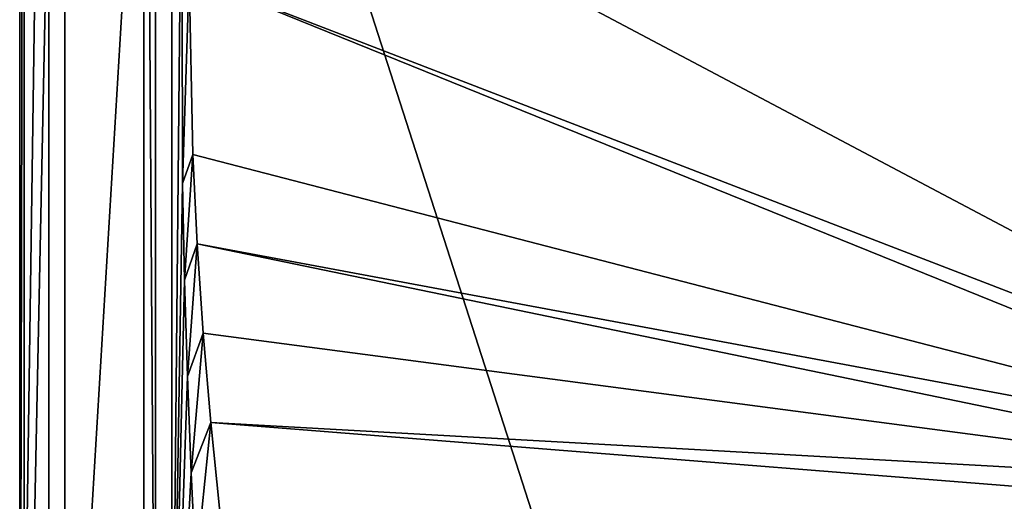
# Model space of a CAD drawing. Header units: metres. Extents: x -1004 to 0, y -708 to 0.
# Tile 8 of 93: x -1004 to -666, y -522 to -357. Entities that reach past the tile are written whole.
import ezdxf

# ---------------------------------------------------------------- set-up
doc = ezdxf.new("R2010")
doc.units = ezdxf.units.M

msp = doc.modelspace()

# ---------------------------------------------------------------- linework, layer by layer
at = {"layer": 'top012'}
for points in [[(-957.316162, -57.310383, 163.887741), (-957.316162, -650.310364, 163.887741), (-961.316162, -57.310383, 163.887741)], [(-957.316162, -650.310364, 163.887741), (-961.316162, -650.310364, 163.887741), (-961.316162, -57.310383, 163.887741)], [(-957.316162, -57.310383, 2060.887695), (-961.316162, -57.310383, 2060.887695), (-957.316162, -650.310364, 2060.887695)], [(-961.316162, -57.310383, 2060.887695), (-961.316162, -650.310364, 2060.887695), (-957.316162, -650.310364, 2060.887695)], [(-961.316162, -57.310383, 2060.887695), (-961.316162, -57.310383, 163.887741), (-961.316162, -650.310364, 2060.887695)], [(-961.316162, -57.310383, 163.887741), (-961.316162, -650.310364, 163.887741), (-961.316162, -650.310364, 2060.887695)], [(-957.316162, -650.310364, 2060.887695), (-957.316162, -650.310364, 163.887741), (-957.316162, -57.310383, 2060.887695)], [(-957.316162, -650.310364, 163.887741), (-957.316162, -57.310383, 163.887741), (-957.316162, -57.310383, 2060.887695)]]:
    msp.add_3dface(points, dxfattribs=at)
at = {"layer": 'top0123459'}
for points in [[(-994.049377, -10), (-1004.049377, -704.05426), (-1004.049377, 0)], [(-1004.049377, 0), (-1004.049377, -704.05426), (-1002.522156, -1.527202, 175)], [(-1004.049377, -704.05426), (-1002.522156, -702.527039, 175), (-1002.522156, -1.527202, 175)], [(-1002.522156, -1.527202, 175), (-1002.522156, -702.527039, 175), (-988.561951, -23.447599, 175)], [(-994.049377, -10), (-994.049377, -694.05426), (-1004.049377, -704.05426)], [(-994.049377, -694.05426), (-994.049377, -10), (-994.049377, -694.05426, 90)], [(-994.049377, -10), (-994.049377, -10, 90), (-994.049377, -694.05426, 90)], [(-10, -10, 90), (-787.024658, -653.266907, 90), (-994.049377, -10, 90)], [(-787.024658, -653.266907, 90), (-994.049377, -694.05426, 90), (-994.049377, -10, 90)], [(-217.024689, -653.266907, 90), (-787.024658, -653.266907, 90), (-10, -10, 90)], [(-988.561951, -23.447599, 175), (-1002.522156, -702.527039, 175), (-988.561951, -680.606628, 175)], [(-988.561951, -23.447599, 163.059708), (-988.561951, -680.606628, 163.059708), (-951.750793, -67.223717, 163.059708)], [(-988.561951, -23.447599, 163.059708), (-988.561951, -23.447599, 175), (-988.561951, -680.606628, 163.059708)], [(-988.561951, -23.447599, 175), (-988.561951, -680.606628, 175), (-988.561951, -680.606628, 163.059708)], [(-951.750793, -67.223717, 163.059708), (-988.561951, -680.606628, 163.059708), (-951.750793, -636.830505, 163.059708)], [(-951.750793, -636.830505, 163.059708), (-948.306885, -280.47226, 138.254166), (-951.750793, -67.223717, 163.059708)], [(-597.932983, -74.810768, 117.032295), (-944.863037, -280.118225, 113.448639), (-514.138, -508.234344, 109.46685)], [(-948.118652, -413.230835, 137.179672), (-948.306885, -280.47226, 138.254166), (-951.750793, -636.830505, 163.059708)], [(-948.118652, -413.230835, 137.179672), (-945.789612, -341.679382, 112.374084), (-948.306885, -280.47226, 138.254166)], [(-944.863037, -280.118225, 113.448639), (-945.789612, -341.679382, 112.374084), (-514.138, -508.234344, 109.46685)], [(-944.48645, -403.233734, 111.299652), (-945.789612, -341.679382, 112.374084), (-948.118652, -413.230835, 137.179672)], [(-514.138, -508.234344, 109.46685), (-945.789612, -341.679382, 112.374084), (-526.226379, -511.707306, 109.406235)], [(-945.789612, -341.679382, 112.374084), (-944.48645, -403.233734, 111.299652), (-526.226379, -511.707306, 109.406235)], [(-947.374939, -446.405762, 136.911301), (-944.48645, -403.233734, 111.299652), (-948.118652, -413.230835, 137.179672)], [(-942.999146, -433.983124, 110.762917), (-944.48645, -403.233734, 111.299652), (-947.374939, -446.405762, 136.911301)], [(-526.226379, -511.707306, 109.406235), (-944.48645, -403.233734, 111.299652), (-942.999146, -433.983124, 110.762917)], [(-947.374939, -446.405762, 136.911301), (-948.118652, -413.230835, 137.179672), (-951.750793, -636.830505, 163.059708)], [(-946.353027, -479.564667, 136.643219), (-942.999146, -433.983124, 110.762917), (-947.374939, -446.405762, 136.911301)], [(-940.955261, -464.700562, 110.226746), (-942.999146, -433.983124, 110.762917), (-946.353027, -479.564667, 136.643219)], [(-526.226379, -511.707306, 109.406235), (-942.999146, -433.983124, 110.762917), (-538.026001, -517.788757, 109.300079)], [(-942.999146, -433.983124, 110.762917), (-940.955261, -464.700562, 110.226746), (-538.026001, -517.788757, 109.300079)], [(-946.353027, -479.564667, 136.643219), (-947.374939, -446.405762, 136.911301), (-951.750793, -636.830505, 163.059708)], [(-945.053101, -512.702576, 136.375504), (-940.955261, -464.700562, 110.226746), (-946.353027, -479.564667, 136.643219)], [(-945.053101, -512.702576, 136.375504), (-938.355408, -495.375977, 109.691299), (-940.955261, -464.700562, 110.226746)], [(-538.026001, -517.788757, 109.300079), (-940.955261, -464.700562, 110.226746), (-938.355408, -495.375977, 109.691299)], [(-945.053101, -512.702576, 136.375504), (-946.353027, -479.564667, 136.643219), (-951.750793, -636.830505, 163.059708)], [(-943.475708, -545.814453, 136.108231), (-938.355408, -495.375977, 109.691299), (-945.053101, -512.702576, 136.375504)], [(-935.200562, -525.999268, 109.156769), (-938.355408, -495.375977, 109.691299), (-943.475708, -545.814453, 136.108231)], [(-538.026001, -517.788757, 109.300079), (-938.355408, -495.375977, 109.691299), (-548.562073, -526.294312, 109.151619)], [(-938.355408, -495.375977, 109.691299), (-935.200562, -525.999268, 109.156769), (-548.562073, -526.294312, 109.151619)], [(-951.750793, -636.830505, 163.059708), (-943.475708, -545.814453, 136.108231), (-945.053101, -512.702576, 136.375504)]]:
    msp.add_3dface(points, dxfattribs=at)

doc.saveas('drawing.dxf')
